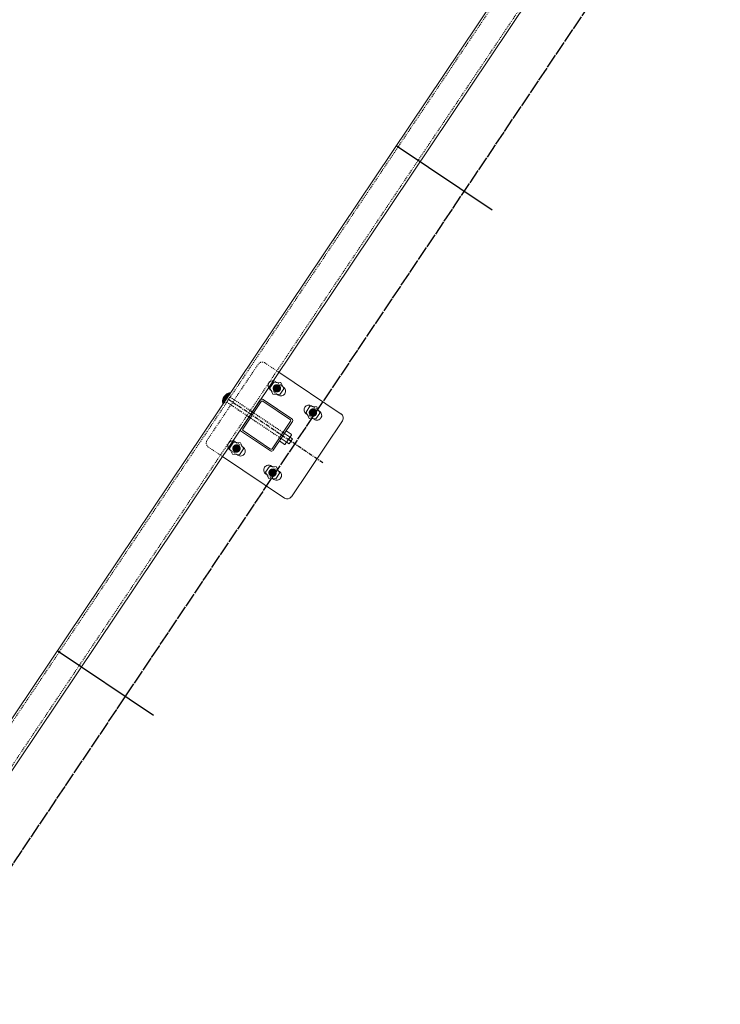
# Model space of a CAD drawing. Header units: inches. Extents: x 26090020 to 26091405, y 7484395 to 7485569.
# Tile 16 of 26: x 26090570 to 26090642, y 7484756 to 7484858. Entities that reach past the tile are written whole.
import ezdxf

# ---------------------------------------------------------------- set-up
doc = ezdxf.new("R2010")
doc.units = ezdxf.units.IN
doc.header["$MEASUREMENT"] = 0
for name, pattern in [('bcenterline', [0.5, 0.375, -0.03125, 0.0625, -0.03125]), ('bhiddenpr', [0.1875, 0.125, -0.0625]), ('brebarpr', [1.5625, 1.5, -0.0625]), ('DGN Style 2', [0.017105, 0.010263, -0.006842])]:
    doc.linetypes.add(name, pattern=pattern)
for name, color, linetype in [('BR_P_Rail_Centerline', 2, 'bcenterline'), ('BR_P_Rail_Hidden', 230, 'bhiddenpr'), ('BR_P_Rail_Object', 230, 'Continuous'), ('BR_P_Rail_Reinforcing', 30, 'brebarpr')]:
    doc.layers.add(name, color=color, linetype=linetype)

msp = doc.modelspace()

# ---------------------------------------------------------------- hatches: boundary and pattern name
at = {"layer": 'BR_P_Rail_Object', "lineweight": 0}
h = msp.add_hatch(color=151, dxfattribs=at)
edge = h.paths.add_edge_path()
edge.add_arc((26090596.18, 7484819.43), 0.438, 56.1527, 416.1527, ccw=False)
h = msp.add_hatch(color=151, dxfattribs=at)
edge = h.paths.add_edge_path()
edge.add_arc((26090596.18, 7484819.43), 0.438, 56.1527, 416.1527, ccw=False)
h = msp.add_hatch(color=151, dxfattribs=at)
edge = h.paths.add_edge_path()
edge.add_arc((26090599.92, 7484816.92), 0.438, 56.1527, 416.1527, ccw=False)
h = msp.add_hatch(color=151, dxfattribs=at)
edge = h.paths.add_edge_path()
edge.add_arc((26090592, 7484813.2), 0.438, 56.1527, 416.1527, ccw=False)
h = msp.add_hatch(color=151, dxfattribs=at)
edge = h.paths.add_edge_path()
edge.add_arc((26090592, 7484813.2), 0.438, 56.1527, 416.1527, ccw=False)
h = msp.add_hatch(color=151, dxfattribs=at)
edge = h.paths.add_edge_path()
edge.add_arc((26090595.74, 7484810.69), 0.438, 56.1527, 416.1527, ccw=False)

# ---------------------------------------------------------------- linework, layer by layer
at = {"layer": 'BR_P_Rail_Centerline'}
msp.add_line((26090600.94, 7484811.72), (26090590.98, 7484818.4), dxfattribs=at)
at = {"layer": 'BR_P_Rail_Hidden', "color": 1, "linetype": 'DGN Style 2', "lineweight": 0}
for p, q in [((26090374.73, 7484495.5), (26090807.65, 7485141.04)), ((26090376.8, 7484494.11), (26090809.73, 7485139.65)), ((26090594.25, 7484821.93), (26090588.95, 7484814.04)), ((26090594.25, 7484821.93), (26090588.95, 7484814.04)), ((26090594.94, 7484822.07), (26090596.39, 7484821.09)), ((26090594.94, 7484822.07), (26090596.39, 7484821.09)), ((26090595.59, 7484819.22), (26090596.22, 7484818.8)), ((26090595.59, 7484819.22), (26090596.22, 7484818.8)), ((26090596.14, 7484820.05), (26090596.77, 7484819.63)), ((26090596.14, 7484820.05), (26090596.77, 7484819.63)), ((26090599.88, 7484817.55), (26090600.51, 7484817.13)), ((26090599.32, 7484816.72), (26090599.95, 7484816.29)), ((26090589.09, 7484813.35), (26090590.54, 7484812.37)), ((26090589.09, 7484813.35), (26090590.54, 7484812.37)), ((26090591.97, 7484813.82), (26090592.6, 7484813.4)), ((26090591.97, 7484813.82), (26090592.6, 7484813.4)), ((26090591.41, 7484812.99), (26090592.04, 7484812.57)), ((26090591.41, 7484812.99), (26090592.04, 7484812.57)), ((26090595.7, 7484811.32), (26090596.33, 7484810.9)), ((26090595.15, 7484810.49), (26090595.78, 7484810.07))]:
    msp.add_line(p, q, dxfattribs=at)
at = {"layer": 'BR_P_Rail_Hidden', "color": 1, "linetype": 'DGN Style 2'}
for p, q in [((26090591.42, 7484818.67), (26090590.9, 7484817.89)), ((26090591.42, 7484818.67), (26090590.9, 7484817.89)), ((26090591.24, 7484818.79), (26090591.42, 7484818.67)), ((26090591.24, 7484818.79), (26090591.42, 7484818.67)), ((26090591.33, 7484818.54), (26090596.97, 7484814.76)), ((26090590.72, 7484818.01), (26090590.9, 7484817.89)), ((26090590.72, 7484818.01), (26090590.9, 7484817.89)), ((26090590.99, 7484818.02), (26090596.62, 7484814.24))]:
    msp.add_line(p, q, dxfattribs=at)
at = {"layer": 'BR_P_Rail_Hidden', "color": 1, "linetype": 'DGN Style 2', "lineweight": 0}
msp.add_arc((26090594.66, 7484821.65), 0.5, 56.1527, 146.1527, dxfattribs=at)
msp.add_arc((26090594.66, 7484821.65), 0.5, 56.1527, 146.1527, dxfattribs=at)
at = {"layer": 'BR_P_Rail_Hidden', "color": 1, "linetype": 'DGN Style 2', "lineweight": 0, "extrusion": (0, 0, -1)}
msp.add_arc((-26090589.37, 7484813.76), 0.5, 303.8473, 33.8473, dxfattribs=at)
msp.add_arc((-26090589.37, 7484813.76), 0.5, 303.8473, 33.8473, dxfattribs=at)
at = {"layer": 'BR_P_Rail_Object', "color": 2, "lineweight": 13}
for p, q in [((26090374.52, 7484495.64), (26090807.45, 7485141.18)), ((26090809.94, 7485139.51), (26090377.01, 7484493.97))]:
    msp.add_line(p, q, dxfattribs=at)
at = {"layer": 'BR_P_Rail_Object'}
for p, q in [((26090618.49, 7484837.88), (26090608.52, 7484844.56)), ((26090583.4, 7484785.56), (26090573.43, 7484792.24))]:
    msp.add_line(p, q, dxfattribs=at)
at = {"layer": 'BR_P_Rail_Object', "color": 5, "lineweight": 13}
for p, q in [((26090596.39, 7484821.09), (26090602.83, 7484816.77)), ((26090602.97, 7484816.08), (26090597.68, 7484808.19)), ((26090590.54, 7484812.37), (26090596.98, 7484808.05))]:
    msp.add_line(p, q, dxfattribs=at)
at = {"layer": 'BR_P_Rail_Object', "color": 5, "lineweight": 0}
for p, q in [((26090595.49, 7484819.29), (26090595.59, 7484819.22)), ((26090595.49, 7484819.29), (26090595.59, 7484819.22)), ((26090596.04, 7484820.12), (26090596.14, 7484820.05)), ((26090596.04, 7484820.12), (26090596.14, 7484820.05)), ((26090596.77, 7484819.63), (26090596.87, 7484819.56)), ((26090596.77, 7484819.63), (26090596.87, 7484819.56)), ((26090594.47, 7484818.23), (26090592.47, 7484815.24)), ((26090594.47, 7484818.23), (26090592.47, 7484815.24)), ((26090594.75, 7484818.28), (26090597.74, 7484816.28)), ((26090596.22, 7484818.8), (26090596.32, 7484818.73)), ((26090596.22, 7484818.8), (26090596.32, 7484818.73)), ((26090594.57, 7484818.06), (26090592.66, 7484815.21)), ((26090594.57, 7484818.06), (26090592.66, 7484815.21)), ((26090594.72, 7484818.09), (26090597.58, 7484816.18)), ((26090599.78, 7484817.61), (26090599.88, 7484817.55)), ((26090600.51, 7484817.13), (26090600.61, 7484817.06)), ((26090599.22, 7484816.78), (26090599.32, 7484816.72)), ((26090599.95, 7484816.29), (26090600.05, 7484816.23)), ((26090592.69, 7484815.06), (26090595.54, 7484813.14)), ((26090597.6, 7484816.03), (26090595.69, 7484813.17)), ((26090597.79, 7484816), (26090595.79, 7484813.01)), ((26090592.52, 7484814.96), (26090595.51, 7484812.95)), ((26090591.31, 7484813.06), (26090591.41, 7484812.99)), ((26090591.31, 7484813.06), (26090591.41, 7484812.99)), ((26090591.87, 7484813.89), (26090591.97, 7484813.82)), ((26090591.87, 7484813.89), (26090591.97, 7484813.82)), ((26090592.6, 7484813.4), (26090592.7, 7484813.34)), ((26090592.6, 7484813.4), (26090592.7, 7484813.34)), ((26090592.04, 7484812.57), (26090592.14, 7484812.5)), ((26090592.04, 7484812.57), (26090592.14, 7484812.5)), ((26090595.6, 7484811.39), (26090595.7, 7484811.32)), ((26090595.05, 7484810.56), (26090595.15, 7484810.49)), ((26090595.78, 7484810.07), (26090595.88, 7484810)), ((26090596.33, 7484810.9), (26090596.43, 7484810.83))]:
    msp.add_line(p, q, dxfattribs=at)
at = {"layer": 'BR_P_Rail_Object', "color": 151, "linetype": 'Continuous', "lineweight": 13}
for p, q in [((26090590.56, 7484818.11), (26090590.81, 7484818.16)), ((26090590.56, 7484818.11), (26090590.81, 7484818.16)), ((26090590.56, 7484818.1), (26090590.8, 7484818.14)), ((26090590.56, 7484818.1), (26090590.8, 7484818.14)), ((26090590.56, 7484818.08), (26090590.79, 7484818.13)), ((26090590.56, 7484818.08), (26090590.79, 7484818.13)), ((26090590.56, 7484818.07), (26090590.78, 7484818.11)), ((26090590.56, 7484818.07), (26090590.78, 7484818.11)), ((26090590.57, 7484818.21), (26090590.89, 7484818.27)), ((26090590.57, 7484818.21), (26090590.89, 7484818.27)), ((26090590.57, 7484818.19), (26090590.88, 7484818.25)), ((26090590.57, 7484818.19), (26090590.88, 7484818.25)), ((26090590.57, 7484818.18), (26090590.87, 7484818.24)), ((26090590.57, 7484818.18), (26090590.87, 7484818.24)), ((26090590.57, 7484818.16), (26090590.86, 7484818.22)), ((26090590.57, 7484818.16), (26090590.86, 7484818.22)), ((26090590.57, 7484818.15), (26090590.85, 7484818.21)), ((26090590.57, 7484818.15), (26090590.85, 7484818.21)), ((26090590.63, 7484817.89), (26090590.57, 7484818.2)), ((26090590.63, 7484817.89), (26090590.57, 7484818.2)), ((26090590.57, 7484818.14), (26090590.84, 7484818.19)), ((26090590.57, 7484818.14), (26090590.84, 7484818.19)), ((26090590.57, 7484818.12), (26090590.83, 7484818.17)), ((26090590.57, 7484818.12), (26090590.83, 7484818.17)), ((26090590.62, 7484817.87), (26090590.57, 7484818.16)), ((26090590.62, 7484817.87), (26090590.57, 7484818.16)), ((26090590.58, 7484818.26), (26090590.93, 7484818.33)), ((26090590.58, 7484818.26), (26090590.93, 7484818.33)), ((26090590.58, 7484818.25), (26090590.92, 7484818.32)), ((26090590.58, 7484818.25), (26090590.92, 7484818.32)), ((26090590.58, 7484818.23), (26090590.91, 7484818.3)), ((26090590.58, 7484818.23), (26090590.91, 7484818.3)), ((26090590.58, 7484818.22), (26090590.9, 7484818.28)), ((26090590.58, 7484818.22), (26090590.9, 7484818.28)), ((26090590.64, 7484817.91), (26090590.58, 7484818.24)), ((26090590.64, 7484817.91), (26090590.58, 7484818.24)), ((26090590.59, 7484818.31), (26090590.96, 7484818.38)), ((26090590.59, 7484818.31), (26090590.96, 7484818.38)), ((26090590.59, 7484818.29), (26090590.95, 7484818.36)), ((26090590.59, 7484818.29), (26090590.95, 7484818.36)), ((26090590.59, 7484818.28), (26090590.94, 7484818.35)), ((26090590.59, 7484818.28), (26090590.94, 7484818.35)), ((26090590.67, 7484817.94), (26090590.59, 7484818.3)), ((26090590.67, 7484817.94), (26090590.59, 7484818.3)), ((26090590.66, 7484817.92), (26090590.59, 7484818.27)), ((26090590.66, 7484817.92), (26090590.59, 7484818.27)), ((26090590.6, 7484818.33), (26090590.98, 7484818.41)), ((26090590.6, 7484818.33), (26090590.98, 7484818.41)), ((26090590.6, 7484818.32), (26090590.97, 7484818.39)), ((26090590.6, 7484818.32), (26090590.97, 7484818.39)), ((26090590.68, 7484817.95), (26090590.6, 7484818.33)), ((26090590.68, 7484817.95), (26090590.6, 7484818.33)), ((26090590.61, 7484818.36), (26090591, 7484818.44)), ((26090590.61, 7484818.36), (26090591, 7484818.44)), ((26090590.61, 7484818.35), (26090590.99, 7484818.42)), ((26090590.61, 7484818.35), (26090590.99, 7484818.42)), ((26090590.69, 7484817.97), (26090590.61, 7484818.36)), ((26090590.69, 7484817.97), (26090590.61, 7484818.36)), ((26090590.62, 7484818.39), (26090591.02, 7484818.47)), ((26090590.62, 7484818.39), (26090591.02, 7484818.47)), ((26090590.62, 7484818.38), (26090591.01, 7484818.46)), ((26090590.62, 7484818.38), (26090591.01, 7484818.46)), ((26090590.7, 7484817.98), (26090590.62, 7484818.38)), ((26090590.7, 7484817.98), (26090590.62, 7484818.38)), ((26090590.63, 7484818.41), (26090591.04, 7484818.49)), ((26090590.63, 7484818.41), (26090591.04, 7484818.49)), ((26090590.71, 7484818), (26090590.63, 7484818.4)), ((26090590.71, 7484818), (26090590.63, 7484818.4)), ((26090590.64, 7484818.44), (26090591.06, 7484818.52)), ((26090590.64, 7484818.44), (26090591.06, 7484818.52)), ((26090590.64, 7484818.42), (26090591.05, 7484818.5)), ((26090590.64, 7484818.42), (26090591.05, 7484818.5)), ((26090590.72, 7484818.01), (26090590.64, 7484818.43)), ((26090590.72, 7484818.01), (26090590.64, 7484818.43)), ((26090590.65, 7484818.45), (26090591.07, 7484818.53)), ((26090590.65, 7484818.45), (26090591.07, 7484818.53)), ((26090590.73, 7484818.03), (26090590.65, 7484818.45)), ((26090590.73, 7484818.03), (26090590.65, 7484818.45)), ((26090590.66, 7484818.48), (26090591.09, 7484818.57)), ((26090590.66, 7484818.48), (26090591.09, 7484818.57)), ((26090590.66, 7484818.47), (26090591.08, 7484818.55)), ((26090590.66, 7484818.47), (26090591.08, 7484818.55)), ((26090590.74, 7484818.05), (26090590.66, 7484818.47)), ((26090590.74, 7484818.05), (26090590.66, 7484818.47)), ((26090590.67, 7484818.5), (26090591.1, 7484818.58)), ((26090590.67, 7484818.5), (26090591.1, 7484818.58)), ((26090590.75, 7484818.06), (26090590.67, 7484818.49)), ((26090590.75, 7484818.06), (26090590.67, 7484818.49)), ((26090590.68, 7484818.51), (26090591.11, 7484818.6)), ((26090590.68, 7484818.51), (26090591.11, 7484818.6)), ((26090590.76, 7484818.08), (26090590.68, 7484818.51)), ((26090590.76, 7484818.08), (26090590.68, 7484818.51)), ((26090590.69, 7484818.53), (26090591.12, 7484818.61)), ((26090590.69, 7484818.53), (26090591.12, 7484818.61)), ((26090590.77, 7484818.09), (26090590.69, 7484818.52)), ((26090590.77, 7484818.09), (26090590.69, 7484818.52)), ((26090590.7, 7484818.54), (26090591.13, 7484818.63)), ((26090590.7, 7484818.54), (26090591.13, 7484818.63)), ((26090590.78, 7484818.11), (26090590.7, 7484818.54)), ((26090590.78, 7484818.11), (26090590.7, 7484818.54)), ((26090590.71, 7484818.56), (26090591.14, 7484818.64)), ((26090590.71, 7484818.56), (26090591.14, 7484818.64)), ((26090590.79, 7484818.12), (26090590.71, 7484818.56)), ((26090590.79, 7484818.12), (26090590.71, 7484818.56)), ((26090590.72, 7484818.57), (26090591.15, 7484818.66)), ((26090590.72, 7484818.57), (26090591.15, 7484818.66)), ((26090590.8, 7484818.14), (26090590.72, 7484818.57)), ((26090590.8, 7484818.14), (26090590.72, 7484818.57)), ((26090590.73, 7484818.59), (26090591.16, 7484818.68)), ((26090590.73, 7484818.59), (26090591.16, 7484818.68)), ((26090590.81, 7484818.16), (26090590.73, 7484818.59)), ((26090590.81, 7484818.16), (26090590.73, 7484818.59)), ((26090590.74, 7484818.61), (26090591.17, 7484818.69)), ((26090590.74, 7484818.61), (26090591.17, 7484818.69)), ((26090590.82, 7484818.17), (26090590.74, 7484818.6)), ((26090590.82, 7484818.17), (26090590.74, 7484818.6)), ((26090590.75, 7484818.62), (26090591.18, 7484818.71)), ((26090590.75, 7484818.62), (26090591.18, 7484818.71)), ((26090590.83, 7484818.19), (26090590.75, 7484818.62)), ((26090590.83, 7484818.19), (26090590.75, 7484818.62)), ((26090590.76, 7484818.64), (26090591.19, 7484818.72)), ((26090590.76, 7484818.64), (26090591.19, 7484818.72)), ((26090590.84, 7484818.2), (26090590.76, 7484818.63)), ((26090590.84, 7484818.2), (26090590.76, 7484818.63)), ((26090590.85, 7484818.22), (26090590.77, 7484818.65)), ((26090590.85, 7484818.22), (26090590.77, 7484818.65)), ((26090590.78, 7484818.65), (26090591.2, 7484818.74)), ((26090590.78, 7484818.65), (26090591.2, 7484818.74)), ((26090590.87, 7484818.23), (26090590.78, 7484818.66)), ((26090590.87, 7484818.23), (26090590.78, 7484818.66)), ((26090590.79, 7484818.67), (26090591.21, 7484818.75)), ((26090590.79, 7484818.67), (26090591.21, 7484818.75)), ((26090590.88, 7484818.25), (26090590.79, 7484818.67)), ((26090590.88, 7484818.25), (26090590.79, 7484818.67)), ((26090590.89, 7484818.27), (26090590.8, 7484818.68)), ((26090590.89, 7484818.27), (26090590.8, 7484818.68)), ((26090590.81, 7484818.69), (26090591.22, 7484818.77)), ((26090590.81, 7484818.69), (26090591.22, 7484818.77)), ((26090590.9, 7484818.28), (26090590.81, 7484818.7)), ((26090590.9, 7484818.28), (26090590.81, 7484818.7)), ((26090590.82, 7484818.7), (26090591.23, 7484818.78)), ((26090590.82, 7484818.7), (26090591.23, 7484818.78)), ((26090590.91, 7484818.3), (26090590.83, 7484818.71)), ((26090590.91, 7484818.3), (26090590.83, 7484818.71)), ((26090590.84, 7484818.72), (26090591.25, 7484818.8)), ((26090590.84, 7484818.72), (26090591.25, 7484818.8)), ((26090590.92, 7484818.31), (26090590.84, 7484818.72)), ((26090590.92, 7484818.31), (26090590.84, 7484818.72)), ((26090590.93, 7484818.33), (26090590.85, 7484818.73)), ((26090590.93, 7484818.33), (26090590.85, 7484818.73)), ((26090590.86, 7484818.74), (26090591.26, 7484818.82)), ((26090590.86, 7484818.74), (26090591.26, 7484818.82)), ((26090590.94, 7484818.34), (26090590.86, 7484818.74)), ((26090590.94, 7484818.34), (26090590.86, 7484818.74)), ((26090590.95, 7484818.36), (26090590.87, 7484818.75)), ((26090590.95, 7484818.36), (26090590.87, 7484818.75)), ((26090590.88, 7484818.76), (26090591.27, 7484818.83)), ((26090590.88, 7484818.76), (26090591.27, 7484818.83)), ((26090590.96, 7484818.38), (26090590.88, 7484818.76)), ((26090590.96, 7484818.38), (26090590.88, 7484818.76)), ((26090590.9, 7484818.77), (26090591.28, 7484818.85)), ((26090590.9, 7484818.77), (26090591.28, 7484818.85)), ((26090590.97, 7484818.39), (26090590.9, 7484818.77)), ((26090590.97, 7484818.39), (26090590.9, 7484818.77)), ((26090590.98, 7484818.41), (26090590.91, 7484818.78)), ((26090590.98, 7484818.41), (26090590.91, 7484818.78)), ((26090590.92, 7484818.79), (26090591.29, 7484818.86)), ((26090590.92, 7484818.79), (26090591.29, 7484818.86)), ((26090590.99, 7484818.42), (26090590.92, 7484818.79)), ((26090590.99, 7484818.42), (26090590.92, 7484818.79)), ((26090591, 7484818.44), (26090590.93, 7484818.8)), ((26090591, 7484818.44), (26090590.93, 7484818.8)), ((26090590.94, 7484818.81), (26090591.3, 7484818.88)), ((26090590.94, 7484818.81), (26090591.3, 7484818.88)), ((26090591.01, 7484818.45), (26090590.94, 7484818.81)), ((26090591.01, 7484818.45), (26090590.94, 7484818.81)), ((26090591.02, 7484818.47), (26090590.95, 7484818.82)), ((26090591.02, 7484818.47), (26090590.95, 7484818.82)), ((26090590.97, 7484818.83), (26090591.31, 7484818.89)), ((26090590.97, 7484818.83), (26090591.31, 7484818.89)), ((26090591.03, 7484818.48), (26090590.97, 7484818.82)), ((26090591.03, 7484818.48), (26090590.97, 7484818.82)), ((26090591.04, 7484818.5), (26090590.98, 7484818.83)), ((26090591.04, 7484818.5), (26090590.98, 7484818.83)), ((26090591.05, 7484818.52), (26090590.99, 7484818.84)), ((26090591.05, 7484818.52), (26090590.99, 7484818.84)), ((26090591, 7484818.85), (26090591.32, 7484818.91)), ((26090591, 7484818.85), (26090591.32, 7484818.91)), ((26090591.06, 7484818.53), (26090591, 7484818.85)), ((26090591.06, 7484818.53), (26090591, 7484818.85)), ((26090591.08, 7484818.55), (26090591.01, 7484818.85)), ((26090591.08, 7484818.55), (26090591.01, 7484818.85)), ((26090591.09, 7484818.56), (26090591.03, 7484818.86)), ((26090591.09, 7484818.56), (26090591.03, 7484818.86)), ((26090591.04, 7484818.87), (26090591.33, 7484818.93)), ((26090591.04, 7484818.87), (26090591.33, 7484818.93)), ((26090591.1, 7484818.58), (26090591.04, 7484818.87)), ((26090591.1, 7484818.58), (26090591.04, 7484818.87)), ((26090591.11, 7484818.59), (26090591.05, 7484818.88)), ((26090591.11, 7484818.59), (26090591.05, 7484818.88)), ((26090591.12, 7484818.61), (26090591.06, 7484818.88)), ((26090591.12, 7484818.61), (26090591.06, 7484818.88)), ((26090591.08, 7484818.89), (26090591.34, 7484818.94)), ((26090591.08, 7484818.89), (26090591.34, 7484818.94)), ((26090591.13, 7484818.63), (26090591.08, 7484818.89)), ((26090591.13, 7484818.63), (26090591.08, 7484818.89)), ((26090591.14, 7484818.64), (26090591.09, 7484818.89)), ((26090591.14, 7484818.64), (26090591.09, 7484818.89)), ((26090591.15, 7484818.66), (26090591.1, 7484818.9)), ((26090591.15, 7484818.66), (26090591.1, 7484818.9)), ((26090591.16, 7484818.67), (26090591.11, 7484818.9)), ((26090591.16, 7484818.67), (26090591.11, 7484818.9)), ((26090591.17, 7484818.69), (26090591.13, 7484818.91)), ((26090591.17, 7484818.69), (26090591.13, 7484818.91)), ((26090591.14, 7484818.92), (26090591.35, 7484818.96)), ((26090591.14, 7484818.92), (26090591.35, 7484818.96)), ((26090591.18, 7484818.7), (26090591.14, 7484818.92)), ((26090591.18, 7484818.7), (26090591.14, 7484818.92)), ((26090591.19, 7484818.72), (26090591.15, 7484818.92)), ((26090591.19, 7484818.72), (26090591.15, 7484818.92)), ((26090591.2, 7484818.74), (26090591.16, 7484818.92)), ((26090591.2, 7484818.74), (26090591.16, 7484818.92)), ((26090591.21, 7484818.75), (26090591.18, 7484818.93)), ((26090591.21, 7484818.75), (26090591.18, 7484818.93)), ((26090591.22, 7484818.77), (26090591.19, 7484818.93)), ((26090591.22, 7484818.77), (26090591.19, 7484818.93)), ((26090591.23, 7484818.78), (26090591.2, 7484818.94)), ((26090591.23, 7484818.78), (26090591.2, 7484818.94)), ((26090591.24, 7484818.8), (26090591.21, 7484818.94)), ((26090591.24, 7484818.8), (26090591.21, 7484818.94)), ((26090591.25, 7484818.81), (26090591.23, 7484818.95)), ((26090591.25, 7484818.81), (26090591.23, 7484818.95)), ((26090591.24, 7484818.95), (26090591.36, 7484818.97)), ((26090591.24, 7484818.95), (26090591.36, 7484818.97)), ((26090591.26, 7484818.83), (26090591.24, 7484818.95)), ((26090591.26, 7484818.83), (26090591.24, 7484818.95)), ((26090591.27, 7484818.84), (26090591.25, 7484818.95)), ((26090591.27, 7484818.84), (26090591.25, 7484818.95)), ((26090591.29, 7484818.86), (26090591.27, 7484818.96)), ((26090591.29, 7484818.86), (26090591.27, 7484818.96)), ((26090591.3, 7484818.88), (26090591.28, 7484818.96)), ((26090591.3, 7484818.88), (26090591.28, 7484818.96)), ((26090591.31, 7484818.89), (26090591.29, 7484818.96)), ((26090591.31, 7484818.89), (26090591.29, 7484818.96)), ((26090591.32, 7484818.91), (26090591.31, 7484818.96)), ((26090591.32, 7484818.91), (26090591.31, 7484818.96)), ((26090591.33, 7484818.92), (26090591.32, 7484818.97)), ((26090591.33, 7484818.92), (26090591.32, 7484818.97)), ((26090591.34, 7484818.94), (26090591.33, 7484818.97)), ((26090591.34, 7484818.94), (26090591.33, 7484818.97)), ((26090591.35, 7484818.95), (26090591.35, 7484818.97)), ((26090591.35, 7484818.95), (26090591.35, 7484818.97)), ((26090591.36, 7484818.97), (26090591.36, 7484818.97)), ((26090591.36, 7484818.97), (26090591.36, 7484818.97)), ((26090590.61, 7484817.86), (26090590.56, 7484818.11)), ((26090590.61, 7484817.86), (26090590.56, 7484818.11)), ((26090590.56, 7484818.05), (26090590.77, 7484818.1)), ((26090590.56, 7484818.05), (26090590.77, 7484818.1)), ((26090590.56, 7484818.04), (26090590.76, 7484818.08)), ((26090590.56, 7484818.04), (26090590.76, 7484818.08)), ((26090590.56, 7484818.03), (26090590.75, 7484818.06)), ((26090590.56, 7484818.03), (26090590.75, 7484818.06)), ((26090590.56, 7484818.01), (26090590.74, 7484818.05)), ((26090590.56, 7484818.01), (26090590.74, 7484818.05)), ((26090590.6, 7484817.84), (26090590.56, 7484818.04)), ((26090590.6, 7484817.84), (26090590.56, 7484818.04)), ((26090590.57, 7484818), (26090590.73, 7484818.03)), ((26090590.57, 7484818), (26090590.73, 7484818.03)), ((26090590.57, 7484817.99), (26090590.72, 7484818.02)), ((26090590.57, 7484817.99), (26090590.72, 7484818.02)), ((26090590.57, 7484817.97), (26090590.71, 7484818)), ((26090590.57, 7484817.97), (26090590.71, 7484818)), ((26090590.57, 7484817.96), (26090590.7, 7484817.99)), ((26090590.57, 7484817.96), (26090590.7, 7484817.99)), ((26090590.57, 7484817.95), (26090590.69, 7484817.97)), ((26090590.57, 7484817.95), (26090590.69, 7484817.97)), ((26090590.57, 7484817.93), (26090590.68, 7484817.95)), ((26090590.57, 7484817.93), (26090590.68, 7484817.95)), ((26090590.58, 7484817.92), (26090590.67, 7484817.94)), ((26090590.58, 7484817.92), (26090590.67, 7484817.94)), ((26090590.58, 7484817.91), (26090590.66, 7484817.92)), ((26090590.58, 7484817.91), (26090590.66, 7484817.92)), ((26090590.58, 7484817.89), (26090590.65, 7484817.91)), ((26090590.58, 7484817.89), (26090590.65, 7484817.91)), ((26090590.58, 7484817.88), (26090590.64, 7484817.89)), ((26090590.58, 7484817.88), (26090590.64, 7484817.89)), ((26090590.59, 7484817.87), (26090590.63, 7484817.88)), ((26090590.59, 7484817.87), (26090590.63, 7484817.88)), ((26090590.59, 7484817.86), (26090590.61, 7484817.86)), ((26090590.59, 7484817.86), (26090590.61, 7484817.86)), ((26090590.59, 7484817.84), (26090590.6, 7484817.85)), ((26090590.59, 7484817.84), (26090590.6, 7484817.85))]:
    msp.add_line(p, q, dxfattribs=at)
at = {"layer": 'BR_P_Rail_Object', "color": 151, "lineweight": 13}
for p, q in [((26090597.14, 7484813.89), (26090596.62, 7484814.24)), ((26090597.49, 7484814.41), (26090596.97, 7484814.76)), ((26090597.14, 7484815.02), (26090597.67, 7484814.67)), ((26090597.51, 7484814.34), (26090597.22, 7484813.9)), ((26090597.8, 7484814.21), (26090597.45, 7484813.69)), ((26090597.51, 7484814.34), (26090597.57, 7484814.42)), ((26090597.54, 7484814.38), (26090597.8, 7484814.21)), ((26090597.68, 7484814.59), (26090597.57, 7484814.42)), ((26090596.44, 7484813.98), (26090596.97, 7484813.63)), ((26090597.16, 7484813.82), (26090597.04, 7484813.65)), ((26090597.16, 7484813.82), (26090597.22, 7484813.9)), ((26090597.19, 7484813.86), (26090597.45, 7484813.69))]:
    msp.add_line(p, q, dxfattribs=at)
at = {"layer": 'BR_P_Rail_Object', "color": 151, "linetype": 'Continuous', "lineweight": 0, "flags": 128}
for points in [[(26090595.46, 7484819.48), (26090595.78, 7484818.83), (26090596.5, 7484818.78), (26090596.9, 7484819.38), (26090596.58, 7484820.02), (26090595.86, 7484820.07), (26090595.46, 7484819.48)], [(26090595.46, 7484819.48), (26090595.78, 7484818.83), (26090596.5, 7484818.78), (26090596.9, 7484819.38), (26090596.58, 7484820.02), (26090595.86, 7484820.07), (26090595.46, 7484819.48)], [(26090599.2, 7484816.97), (26090599.52, 7484816.32), (26090600.23, 7484816.28), (26090600.64, 7484816.87), (26090600.32, 7484817.52), (26090599.6, 7484817.57), (26090599.2, 7484816.97)], [(26090591.29, 7484813.25), (26090591.6, 7484812.6), (26090592.32, 7484812.55), (26090592.72, 7484813.15), (26090592.4, 7484813.8), (26090591.69, 7484813.84), (26090591.29, 7484813.25)], [(26090591.29, 7484813.25), (26090591.6, 7484812.6), (26090592.32, 7484812.55), (26090592.72, 7484813.15), (26090592.4, 7484813.8), (26090591.69, 7484813.84), (26090591.29, 7484813.25)], [(26090595.02, 7484810.74), (26090595.34, 7484810.1), (26090596.06, 7484810.05), (26090596.46, 7484810.64), (26090596.14, 7484811.29), (26090595.42, 7484811.34), (26090595.02, 7484810.74)]]:
    msp.add_lwpolyline(points, close=True, dxfattribs=at)
at = {"layer": 'BR_P_Rail_Object', "color": 151, "linetype": 'Continuous', "lineweight": 13, "flags": 128}
msp.add_lwpolyline([(26090592, 7484813.2), (26090592, 7484813.2)], dxfattribs=at)
msp.add_lwpolyline([(26090592, 7484813.2), (26090592, 7484813.2)], dxfattribs=at)
at = {"layer": 'BR_P_Rail_Object', "color": 5, "lineweight": 0, "extrusion": (0, 0, -1)}
for centre, radius, start, end in [((-26090595.77, 7484819.71), 0.5, 33.8473, 123.8473), ((-26090595.77, 7484819.71), 0.5, 33.8473, 123.8473), ((-26090595.77, 7484819.71), 0.5, 303.8473, 33.8473), ((-26090595.77, 7484819.71), 0.5, 303.8473, 33.8473), ((-26090594.66, 7484818), 0.107, 33.8473, 123.8473), ((-26090594.66, 7484818), 0.107, 33.8473, 123.8473), ((-26090596.6, 7484819.15), 0.5, 213.8473, 303.8473), ((-26090599.5, 7484817.2), 0.5, 303.8473, 33.8473), ((-26090599.5, 7484817.2), 0.5, 33.8473, 123.8473), ((-26090597.52, 7484816.09), 0.107, 123.8473, 213.8473), ((-26090597.63, 7484816.11), 0.2, 123.8473, 213.8473), ((-26090600.33, 7484816.64), 0.5, 213.8473, 303.8473), ((-26090591.59, 7484813.48), 0.5, 33.8473, 123.8473), ((-26090591.59, 7484813.48), 0.5, 303.8473, 33.8473), ((-26090591.59, 7484813.48), 0.5, 303.8473, 33.8473), ((-26090591.59, 7484813.48), 0.5, 33.8473, 123.8473), ((-26090595.6, 7484813.23), 0.107, 213.8473, 303.8473), ((-26090592.42, 7484812.92), 0.5, 213.8473, 303.8473), ((-26090595.33, 7484810.97), 0.5, 303.8473, 33.8473), ((-26090595.33, 7484810.97), 0.5, 33.8473, 123.8473), ((-26090596.16, 7484810.41), 0.5, 213.8473, 303.8473)]:
    msp.add_arc(centre, radius, start, end, dxfattribs=at)
at = {"layer": 'BR_P_Rail_Object', "color": 5, "lineweight": 0}
for centre, radius, start, end in [((26090596.6, 7484819.15), 0.5, 326.1527, 56.1527), ((26090594.64, 7484818.11), 0.2, 56.1527, 146.1527), ((26090594.64, 7484818.11), 0.2, 56.1527, 146.1527), ((26090600.33, 7484816.64), 0.5, 326.1527, 56.1527), ((26090592.63, 7484815.12), 0.2, 146.1527, 236.1527), ((26090592.63, 7484815.12), 0.2, 146.1527, 236.1527), ((26090592.74, 7484815.15), 0.107, 146.1527, 236.1527), ((26090592.74, 7484815.15), 0.107, 146.1527, 236.1527), ((26090592.42, 7484812.92), 0.5, 326.1527, 56.1527), ((26090595.62, 7484813.12), 0.2, 236.1527, 326.1527), ((26090596.16, 7484810.41), 0.5, 326.1527, 56.1527)]:
    msp.add_arc(centre, radius, start, end, dxfattribs=at)
at = {"layer": 'BR_P_Rail_Object', "color": 151, "linetype": 'Continuous', "lineweight": 13}
msp.add_arc((26090591.48, 7484818.07), 0.912, 97.2648, 195.0406, dxfattribs=at)
msp.add_arc((26090591.48, 7484818.07), 0.912, 97.2648, 195.0406, dxfattribs=at)
at = {"layer": 'BR_P_Rail_Object', "color": 5, "lineweight": 13}
for centre, start, end in [((26090602.55, 7484816.36), 326.1527, 56.1527), ((26090597.26, 7484808.47), 236.1527, 326.1527)]:
    msp.add_arc(centre, 0.5, start, end, dxfattribs=at)
at = {"layer": 'BR_P_Rail_Object', "color": 151, "lineweight": 13}
for centre in [(26090597.52, 7484814.45), (26090597.17, 7484813.93)]:
    msp.add_arc(centre, 0.0533, 236.1527, 326.1527, dxfattribs=at)
at = {"layer": 'BR_P_Rail_Object', "color": 151, "lineweight": 13, "extrusion": (0, 0, -1)}
for centre, start, end in [((-26090597.46, 7484814.36), 123.8473, 213.8473), ((-26090597.64, 7484814.62), 123.8473, 213.8473), ((-26090597, 7484813.67), 213.8473, 303.8473), ((-26090597.11, 7484813.85), 123.8473, 213.8473)]:
    msp.add_arc(centre, 0.0533, start, end, dxfattribs=at)
at = {"layer": 'BR_P_Rail_Reinforcing'}
msp.add_lwpolyline([(26090517.27, 7484693.23), (26090651.18, 7484892.9), (26090652.03, 7484899.56), (26090667.62, 7484922.81)], dxfattribs=at)

doc.saveas('drawing.dxf')
